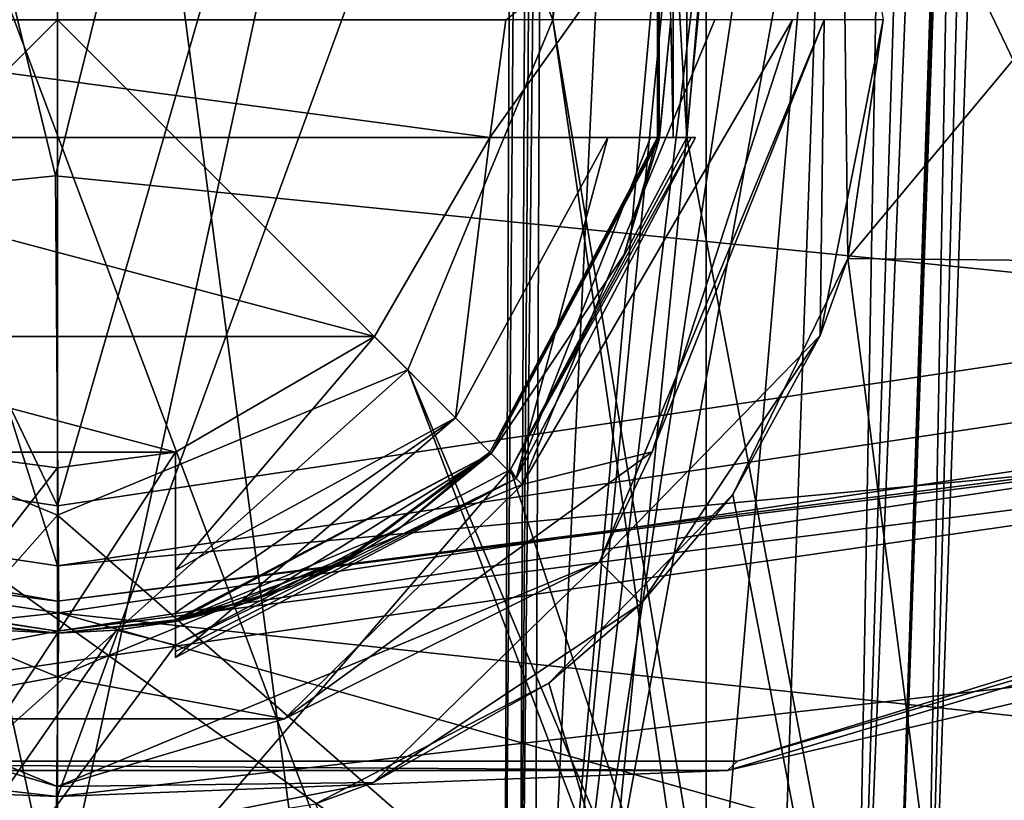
# Model space of a CAD drawing. Header units: millimetres. Extents: x -25 to 25, y -36 to 145.
# Tile 84 of 123: x -0.16 to 4.01, y 96.29 to 99.6. Entities that reach past the tile are written whole.
import ezdxf

# ---------------------------------------------------------------- set-up
doc = ezdxf.new("R2010")
doc.units = ezdxf.units.MM
doc.header["$LTSCALE"] = 65.185185
for name, color, linetype in [('1024', 7, 'CONTINUOUS'), ('1034', 7, 'CONTINUOUS'), ('387', 7, 'CONTINUOUS'), ('388', 7, 'CONTINUOUS'), ('406', 7, 'CONTINUOUS'), ('407', 7, 'CONTINUOUS'), ('408', 7, 'CONTINUOUS'), ('409', 7, 'CONTINUOUS'), ('410', 7, 'CONTINUOUS'), ('411', 7, 'CONTINUOUS'), ('412', 7, 'CONTINUOUS'), ('414', 7, 'CONTINUOUS'), ('415', 7, 'CONTINUOUS'), ('416', 7, 'CONTINUOUS'), ('434', 7, 'CONTINUOUS'), ('469', 7, 'CONTINUOUS'), ('470', 7, 'CONTINUOUS'), ('483', 7, 'CONTINUOUS'), ('497', 7, 'CONTINUOUS'), ('498', 7, 'CONTINUOUS'), ('512', 7, 'CONTINUOUS'), ('513', 7, 'CONTINUOUS'), ('516', 7, 'CONTINUOUS'), ('517', 7, 'CONTINUOUS'), ('521', 7, 'CONTINUOUS'), ('523', 7, 'CONTINUOUS'), ('551', 7, 'CONTINUOUS'), ('555', 7, 'CONTINUOUS'), ('560', 7, 'CONTINUOUS'), ('778', 7, 'CONTINUOUS'), ('779', 7, 'CONTINUOUS'), ('780', 7, 'CONTINUOUS'), ('781', 7, 'CONTINUOUS'), ('782', 7, 'CONTINUOUS'), ('783', 7, 'CONTINUOUS'), ('784', 7, 'CONTINUOUS'), ('953', 7, 'CONTINUOUS'), ('954', 7, 'CONTINUOUS'), ('976', 7, 'CONTINUOUS'), ('986', 7, 'CONTINUOUS'), ('987', 7, 'CONTINUOUS'), ('988', 7, 'CONTINUOUS'), ('990', 7, 'CONTINUOUS'), ('991', 7, 'CONTINUOUS'), ('992', 7, 'CONTINUOUS'), ('993', 7, 'CONTINUOUS'), ('995', 7, 'CONTINUOUS'), ('996', 7, 'CONTINUOUS'), ('997', 7, 'CONTINUOUS'), ('998', 7, 'CONTINUOUS')]:
    doc.layers.add(name, color=color, linetype=linetype)

msp = doc.modelspace()

# ---------------------------------------------------------------- linework, layer by layer
at = {"layer": '1024', "linetype": 'CONTINUOUS'}
for points in [[(1.8385, 97.7615, 20.8645), (2.5515, 99.1, 20.8645), (1.8332, 97.7668, 20.95), (1.8385, 97.7615, 20.8645)], [(2.5515, 99.1, 20.8645), (2.5477, 99.1, 20.9073), (1.8332, 97.7668, 20.95), (2.5515, 99.1, 20.8645)], [(2.5438, 99.1, 20.95), (1.8332, 97.7668, 20.95), (2.5477, 99.1, 20.9073), (2.5438, 99.1, 20.95)], [(0.5, 97.0485, 20.8645), (1.8385, 97.7615, 20.8645), (0.5, 97.0523, 20.9073), (0.5, 97.0485, 20.8645)], [(1.8385, 97.7615, 20.8645), (0.8692, 97.1575, 20.95), (0.5, 97.0562, 20.95), (1.8385, 97.7615, 20.8645)], [(1.8385, 97.7615, 20.8645), (0.5, 97.0562, 20.95), (0.5, 97.0523, 20.9073), (1.8385, 97.7615, 20.8645)], [(1.8385, 97.7615, 20.8645), (1.2195, 97.3122, 20.95), (0.8692, 97.1575, 20.95), (1.8385, 97.7615, 20.8645)], [(1.8385, 97.7615, 20.8645), (1.8332, 97.7668, 20.95), (1.2195, 97.3122, 20.95), (1.8385, 97.7615, 20.8645)]]:
    msp.add_3dface(points, dxfattribs=at)
at = {"layer": '1034', "linetype": 'CONTINUOUS'}
for points in [[(1.833, 99.1, 18.15), (1.6872, 97.9128, 18.15), (1.3435, 98.2565, 18.15), (1.833, 99.1, 18.15)], [(2.3331, 99.1, 18.15), (1.6872, 97.9128, 18.15), (1.833, 99.1, 18.15), (2.3331, 99.1, 18.15)], [(1.6872, 97.9128, 18.15), (0.5, 97.2669, 18.15), (1.3435, 98.2565, 18.15), (1.6872, 97.9128, 18.15)], [(0.5, 97.2669, 18.15), (0.5, 97.767, 18.15), (1.3435, 98.2565, 18.15), (0.5, 97.2669, 18.15)]]:
    msp.add_3dface(points, dxfattribs=at)
at = {"layer": '387', "linetype": 'CONTINUOUS'}
for points in [[(0, 72.0092, 64.212), (-7.0001, 70.4542, 65.2609), (0, 144.7043, 171.9869), (0, 72.0092, 64.212)], [(-7.0001, 70.4542, 65.2609), (-7.0001, 143.1492, 173.0358), (0, 144.7043, 171.9869), (-7.0001, 70.4542, 65.2609)], [(0, 72.0092, 64.212), (0, 144.7043, 171.9869), (7.0001, 143.1492, 173.0358), (0, 72.0092, 64.212)], [(7.0001, 70.4542, 65.2609), (0, 72.0092, 64.212), (7.0001, 143.1492, 173.0358), (7.0001, 70.4542, 65.2609)]]:
    msp.add_3dface(points, dxfattribs=at)
at = {"layer": '388', "linetype": 'CONTINUOUS'}
for points in [[(-7.0001, 50.3512, 78.8205), (0, 48.7961, 79.8694), (-4.5169, 104.8402, 161.6193), (-7.0001, 50.3512, 78.8205)], [(-4.5169, 104.8402, 161.6193), (0, 48.7961, 79.8694), (0, 103.7369, 161.3223), (-4.5169, 104.8402, 161.6193)], [(0, 103.7369, 161.3223), (7.0001, 50.3512, 78.8205), (4.5182, 104.8409, 161.6195), (0, 103.7369, 161.3223)], [(0, 48.7961, 79.8694), (7.0001, 50.3512, 78.8205), (0, 103.7369, 161.3223), (0, 48.7961, 79.8694)]]:
    msp.add_3dface(points, dxfattribs=at)
at = {"layer": '406', "linetype": 'CONTINUOUS'}
for points in [[(2.8824, 96.4568, 167.518), (7.9292, 98.0149, 169.8279), (-2.8824, 96.4568, 167.518), (2.8824, 96.4568, 167.518)], [(-2.8824, 96.4568, 167.518), (7.9292, 98.0149, 169.8279), (0, 97.0073, 168.3342), (-2.8824, 96.4568, 167.518)], [(0, 97.0073, 168.3342), (7.9292, 98.0149, 169.8279), (5.099, 97.7712, 169.4666), (0, 97.0073, 168.3342)], [(-5.099, 97.7712, 169.4666), (-2.8824, 96.4568, 167.518), (0, 97.0073, 168.3342), (-5.099, 97.7712, 169.4666)]]:
    msp.add_3dface(points, dxfattribs=at)
at = {"layer": '407', "linetype": 'CONTINUOUS'}
for points in [[(0, 111.4778, 156.7041), (5.875, 112.3581, 158.0092), (0, 96.3064, 166.9374), (0, 111.4778, 156.7041)], [(0, 96.3064, 166.9374), (5.875, 112.3581, 158.0092), (4.6174, 96.835, 167.721), (0, 96.3064, 166.9374)]]:
    msp.add_3dface(points, dxfattribs=at)
at = {"layer": '408', "linetype": 'CONTINUOUS'}
for points in [[(-5.875, 112.3581, 158.0092), (0, 111.4778, 156.7041), (-4.6174, 96.835, 167.721), (-5.875, 112.3581, 158.0092)], [(0, 111.4778, 156.7041), (0, 96.3064, 166.9374), (-4.6174, 96.835, 167.721), (0, 111.4778, 156.7041)]]:
    msp.add_3dface(points, dxfattribs=at)
at = {"layer": '409', "linetype": 'CONTINUOUS'}
for points in [[(-5, 98.0342, 169.4989), (0, 97.285, 168.3882), (-5, 113.2055, 159.2656), (-5, 98.0342, 169.4989)], [(-5, 113.2055, 159.2656), (0, 97.285, 168.3882), (0, 112.4564, 158.1549), (-5, 113.2055, 159.2656)]]:
    msp.add_3dface(points, dxfattribs=at)
at = {"layer": '410', "linetype": 'CONTINUOUS'}
for points in [[(0, 112.4564, 158.1549), (5, 98.0342, 169.4989), (5, 113.2055, 159.2656), (0, 112.4564, 158.1549)], [(0, 112.4564, 158.1549), (0, 97.285, 168.3882), (5, 98.0342, 169.4989), (0, 112.4564, 158.1549)]]:
    msp.add_3dface(points, dxfattribs=at)
at = {"layer": '411', "linetype": 'CONTINUOUS'}
for points in [[(0, 97.285, 168.3882), (-5, 98.0342, 169.4989), (0, 97.135, 168.4187), (0, 97.285, 168.3882)], [(-5, 98.0342, 169.4989), (-4.3643, 97.692, 169.2445), (0, 97.135, 168.4187), (-5, 98.0342, 169.4989)], [(-5.099, 97.7712, 169.4666), (0, 97.0073, 168.3342), (-4.3643, 97.692, 169.2445), (-5.099, 97.7712, 169.4666)], [(-4.3643, 97.692, 169.2445), (0, 97.0073, 168.3342), (0, 97.135, 168.4187), (-4.3643, 97.692, 169.2445)]]:
    msp.add_3dface(points, dxfattribs=at)
at = {"layer": '412', "linetype": 'CONTINUOUS'}
for points in [[(5, 98.0342, 169.4989), (0, 97.285, 168.3882), (4.3643, 97.692, 169.2445), (5, 98.0342, 169.4989)], [(0, 97.0073, 168.3342), (5.099, 97.7712, 169.4666), (0, 97.135, 168.4187), (0, 97.0073, 168.3342)], [(0, 97.135, 168.4187), (5.099, 97.7712, 169.4666), (4.3643, 97.692, 169.2445), (0, 97.135, 168.4187)], [(0, 97.285, 168.3882), (0, 97.135, 168.4187), (4.3643, 97.692, 169.2445), (0, 97.285, 168.3882)]]:
    msp.add_3dface(points, dxfattribs=at)
at = {"layer": '414', "linetype": 'CONTINUOUS'}
for points in [[(-4.625, 107.1907, 183.4316), (0, 97.5386, 169.1218), (0, 107.8836, 184.459), (-4.625, 107.1907, 183.4316)], [(0, 107.8836, 184.459), (0, 97.5386, 169.1218), (4.625, 98.2316, 170.1492), (0, 107.8836, 184.459)], [(4.625, 107.1907, 183.4316), (0, 107.8836, 184.459), (4.625, 98.2316, 170.1492), (4.625, 107.1907, 183.4316)], [(-4.625, 98.2316, 170.1492), (0, 97.5386, 169.1218), (-4.625, 107.1907, 183.4316), (-4.625, 98.2316, 170.1492)]]:
    msp.add_3dface(points, dxfattribs=at)
at = {"layer": '415', "linetype": 'CONTINUOUS'}
for points in [[(4.625, 98.2316, 170.1492), (0, 97.5386, 169.1218), (4.625, 113.5688, 159.8041), (4.625, 98.2316, 170.1492)], [(0, 97.5386, 169.1218), (0, 112.8758, 158.7767), (4.625, 113.5688, 159.8041), (0, 97.5386, 169.1218)]]:
    msp.add_3dface(points, dxfattribs=at)
at = {"layer": '416', "linetype": 'CONTINUOUS'}
for points in [[(0, 112.8758, 158.7767), (-4.625, 98.2316, 170.1492), (-4.625, 113.5688, 159.8041), (0, 112.8758, 158.7767)], [(0, 97.5386, 169.1218), (-4.625, 98.2316, 170.1492), (0, 112.8758, 158.7767), (0, 97.5386, 169.1218)]]:
    msp.add_3dface(points, dxfattribs=at)
at = {"layer": '434', "linetype": 'CONTINUOUS'}
for points in [[(7.9292, 98.0149, 169.8279), (2.8824, 96.4568, 167.518), (7.8499, 97.9147, 169.5747), (7.9292, 98.0149, 169.8279)], [(7.8499, 97.9147, 169.5747), (2.8824, 96.4568, 167.518), (2.8401, 96.4177, 167.3553), (7.8499, 97.9147, 169.5747)], [(4.6174, 96.835, 167.721), (7.8499, 97.9147, 169.5747), (2.8401, 96.4177, 167.3553), (4.6174, 96.835, 167.721)], [(-4.6174, 96.835, 167.721), (0, 96.3064, 166.9374), (-2.8401, 96.4177, 167.3553), (-4.6174, 96.835, 167.721)], [(0, 96.3064, 166.9374), (4.6174, 96.835, 167.721), (2.8401, 96.4177, 167.3553), (0, 96.3064, 166.9374)], [(2.8824, 96.4568, 167.518), (-2.8824, 96.4568, 167.518), (2.8401, 96.4177, 167.3553), (2.8824, 96.4568, 167.518)], [(2.8401, 96.4177, 167.3553), (-2.8824, 96.4568, 167.518), (-2.8401, 96.4177, 167.3553), (2.8401, 96.4177, 167.3553)], [(0, 96.3064, 166.9374), (2.8401, 96.4177, 167.3553), (-2.8401, 96.4177, 167.3553), (0, 96.3064, 166.9374)]]:
    msp.add_3dface(points, dxfattribs=at)
at = {"layer": '469', "linetype": 'CONTINUOUS'}
for points in [[(-8.0543, 95.0315, -19.9368), (-4.6257, 117.0435, -20.2469), (0, 95.7503, -21.4783), (-8.0543, 95.0315, -19.9368)], [(-4.6257, 117.0435, -20.2469), (4.6133, 117.0439, -20.2497), (0, 95.7503, -21.4783), (-4.6257, 117.0435, -20.2469)], [(0, 95.7503, -21.4783), (4.6133, 117.0439, -20.2497), (8.0543, 95.0315, -19.9368), (0, 95.7503, -21.4783)]]:
    msp.add_3dface(points, dxfattribs=at)
at = {"layer": '470', "linetype": 'CONTINUOUS'}
for points in [[(2.8629, 97.5866, 21.5548), (4.7793, 87.6, 21.2184), (3.3504, 98.5875, 21.4814), (2.8629, 97.5866, 21.5548)], [(3.3504, 98.5875, 21.4814), (4.7793, 87.6, 21.2184), (6.0941, 98.5588, 20.8482), (3.3504, 98.5875, 21.4814)], [(-4.7809, 87.6, 21.2184), (4.7793, 87.6, 21.2184), (-2.8629, 97.5866, 21.5549), (-4.7809, 87.6, 21.2184)], [(-2.8629, 97.5866, 21.5549), (4.7793, 87.6, 21.2184), (-2.0825, 96.7869, 21.6473), (-2.8629, 97.5866, 21.5549)], [(2.0825, 96.7869, 21.6472), (4.7793, 87.6, 21.2184), (2.8629, 97.5866, 21.5548), (2.0825, 96.7869, 21.6472)], [(-2.0825, 96.7869, 21.6473), (4.7793, 87.6, 21.2184), (-1.0934, 96.2752, 21.7218), (-2.0825, 96.7869, 21.6473)], [(1.0934, 96.2752, 21.7217), (4.7793, 87.6, 21.2184), (2.0825, 96.7869, 21.6472), (1.0934, 96.2752, 21.7217)]]:
    msp.add_3dface(points, dxfattribs=at)
at = {"layer": '483', "linetype": 'CONTINUOUS'}
for points in [[(3.3504, 98.5875, 21.4814), (9.5566, 106.0443, 21.6516), (3.3248, 100.6934, 21.6341), (3.3504, 98.5875, 21.4814)], [(3.3504, 98.5875, 21.4814), (6.0941, 98.5588, 20.8482), (9.5566, 106.0443, 21.6516), (3.3504, 98.5875, 21.4814)]]:
    msp.add_3dface(points, dxfattribs=at)
at = {"layer": '497', "linetype": 'CONTINUOUS'}
for points in [[(-0.0081, 98.9377, -19.371), (-3.8083, 114.585, -18.4607), (-7.4417, 98.1857, -17.9117), (-0.0081, 98.9377, -19.371)], [(3.8738, 114.5833, -18.4471), (-3.8083, 114.585, -18.4607), (-0.0081, 98.9377, -19.371), (3.8738, 114.5833, -18.4471)], [(7.4323, 98.1877, -17.9155), (3.8738, 114.5833, -18.4471), (-0.0081, 98.9377, -19.371), (7.4323, 98.1877, -17.9155)], [(7.5582, 114.4417, -17.2729), (3.8738, 114.5833, -18.4471), (7.4323, 98.1877, -17.9155), (7.5582, 114.4417, -17.2729)]]:
    msp.add_3dface(points, dxfattribs=at)
at = {"layer": '498', "linetype": 'CONTINUOUS'}
for points in [[(4.0068, 114.5333, 19.2975), (4.3045, 90.458, 19.2692), (2.6676, 99.1, 19.5606), (4.0068, 114.5333, 19.2975)], [(2.6677, 100.1, 19.56), (4.0068, 114.5333, 19.2975), (2.6676, 99.1, 19.5606), (2.6677, 100.1, 19.56)], [(7.8402, 114.3468, 17.9618), (4.3045, 90.458, 19.2692), (4.0068, 114.5333, 19.2975), (7.8402, 114.3468, 17.9618)], [(2.6, 99.6004, 19.5698), (2.6096, 100.1, 19.5682), (2.6096, 99.1, 19.5688), (2.6, 99.6004, 19.5698)], [(2.6096, 100.1, 19.5682), (2.6677, 100.1, 19.56), (2.6676, 99.1, 19.5606), (2.6096, 100.1, 19.5682)], [(2.6096, 99.1, 19.5688), (2.6096, 100.1, 19.5682), (2.6676, 99.1, 19.5606), (2.6096, 99.1, 19.5688)], [(2.5515, 99.1, 19.5768), (2.6, 99.6004, 19.5698), (2.6096, 99.1, 19.5688), (2.5515, 99.1, 19.5768)], [(2.6676, 99.1, 19.5606), (4.3045, 90.458, 19.2692), (1.9206, 97.6937, 19.6523), (2.6676, 99.1, 19.5606)], [(4.3045, 90.458, 19.2692), (-4.3088, 90.458, 19.2688), (1.9206, 97.6937, 19.6523), (4.3045, 90.458, 19.2692)], [(1.9206, 97.6937, 19.6523), (-4.3088, 90.458, 19.2688), (0.5, 96.9486, 19.7434), (1.9206, 97.6937, 19.6523)], [(0.5, 97.0485, 19.7434), (0.5, 96.9486, 19.7434), (0.2508, 97.0121, 19.7483), (0.5, 97.0485, 19.7434)], [(0.5, 96.9486, 19.7434), (-4.3088, 90.458, 19.2688), (0.2508, 97.0121, 19.7483), (0.5, 96.9486, 19.7434)], [(0.2508, 97.0121, 19.7483), (-4.3088, 90.458, 19.2688), (0, 97, 19.75), (0.2508, 97.0121, 19.7483)], [(0, 97, 19.75), (-4.3088, 90.458, 19.2688), (-0.2508, 97.0121, 19.7484), (0, 97, 19.75)]]:
    msp.add_3dface(points, dxfattribs=at)
at = {"layer": '512', "linetype": 'CONTINUOUS'}
for points in [[(-1.8897, 94.0826, -7.5169), (-1.9362, 104.2592, -7.8722), (1.8897, 94.0826, -7.5169), (-1.8897, 94.0826, -7.5169)], [(1.8897, 94.0826, -7.5169), (-1.9362, 104.2592, -7.8722), (1.9362, 104.2592, -7.8722), (1.8897, 94.0826, -7.5169)]]:
    msp.add_3dface(points, dxfattribs=at)
at = {"layer": '513', "linetype": 'CONTINUOUS'}
for points in [[(2.0197, 94.0826, -7.4997), (2.0628, 104.1846, -7.8532), (2.9864, 114.5911, -7.94), (2.0197, 94.0826, -7.4997)], [(3.766, 113.6127, -7.5631), (2.0197, 94.0826, -7.4997), (2.9864, 114.5911, -7.94), (3.766, 113.6127, -7.5631)], [(3.8492, 112.8094, -7.4896), (2.0197, 94.0826, -7.4997), (3.766, 113.6127, -7.5631), (3.8492, 112.8094, -7.4896)], [(4.1873, 112.1157, -7.278), (2.0197, 94.0826, -7.4997), (3.8492, 112.8094, -7.4896), (4.1873, 112.1157, -7.278)], [(4.6802, 111.6628, -6.9522), (2.0197, 94.0826, -7.4997), (4.1873, 112.1157, -7.278), (4.6802, 111.6628, -6.9522)], [(5.2043, 111.4968, -6.5617), (2.0197, 94.0826, -7.4997), (4.6802, 111.6628, -6.9522), (5.2043, 111.4968, -6.5617)], [(4.9305, 94.0826, -6.0012), (2.0197, 94.0826, -7.4997), (5.2043, 111.4968, -6.5617), (4.9305, 94.0826, -6.0012)]]:
    msp.add_3dface(points, dxfattribs=at)
at = {"layer": '516', "linetype": 'CONTINUOUS'}
for points in [[(3.8315, 103.0939, 8.3318), (3.5169, 94.0826, 8.0172), (3.8265, 102.9499, 7.8262), (3.8315, 103.0939, 8.3318)], [(3.5169, 94.0826, 8.0172), (3.5169, 94.0826, 7.5165), (3.8265, 102.9499, 7.8262), (3.5169, 94.0826, 8.0172)]]:
    msp.add_3dface(points, dxfattribs=at)
at = {"layer": '517', "linetype": 'CONTINUOUS'}
for points in [[(2.1, 99.6, 8.7095), (3.7327, 114.5723, 9.2324), (1.4848, 101.085, 8.7614), (2.1, 99.6, 8.7095)], [(3.0172, 94.0826, 8.5169), (3.7327, 114.5723, 9.2324), (2.1, 99.6, 8.7095), (3.0172, 94.0826, 8.5169)], [(1.4848, 98.115, 8.6577), (3.0172, 94.0826, 8.5169), (2.1, 99.6, 8.7095), (1.4848, 98.115, 8.6577)], [(-3.0172, 94.0826, 8.5169), (3.0172, 94.0826, 8.5169), (1.4848, 98.115, 8.6577), (-3.0172, 94.0826, 8.5169)], [(-1.4848, 98.115, 8.6577), (-3.0172, 94.0826, 8.5169), (0, 97.5, 8.6362), (-1.4848, 98.115, 8.6577)], [(0, 97.5, 8.6362), (-3.0172, 94.0826, 8.5169), (1.4848, 98.115, 8.6577), (0, 97.5, 8.6362)]]:
    msp.add_3dface(points, dxfattribs=at)
at = {"layer": '521', "linetype": 'CONTINUOUS'}
for points in [[(-4.5, 115.5186, -4.5), (-4.5, 94.1, -4.5), (4.5, 115.5186, -4.5), (-4.5, 115.5186, -4.5)], [(-4.5, 94.1, -4.5), (4.5, 94.1, -4.5), (4.5, 115.5186, -4.5), (-4.5, 94.1, -4.5)]]:
    msp.add_3dface(points, dxfattribs=at)
at = {"layer": '523', "linetype": 'CONTINUOUS'}
for points in [[(2.75, 115.5677, 4.5), (4.5, 115.5134, 4.5), (2.75, 95.1, 4.5), (2.75, 115.5677, 4.5)], [(4.5, 115.5134, 4.5), (4.5, 94.1, 4.5), (2.75, 95.1, 4.5), (4.5, 115.5134, 4.5)]]:
    msp.add_3dface(points, dxfattribs=at)
at = {"layer": '551', "linetype": 'CONTINUOUS'}
for points in [[(1.8897, 94.0826, -7.5169), (1.9362, 104.2592, -7.8722), (2.0448, 114.6167, -8.23), (1.8897, 94.0826, -7.5169)], [(1.9553, 94.0824, -7.5125), (1.8897, 94.0826, -7.5169), (2.0448, 114.6167, -8.23), (1.9553, 94.0824, -7.5125)], [(2.1064, 114.6131, -8.2181), (1.9553, 94.0824, -7.5125), (2.0448, 114.6167, -8.23), (2.1064, 114.6131, -8.2181)], [(2.1064, 114.6131, -8.2181), (2.0628, 104.1846, -7.8532), (1.9553, 94.0824, -7.5125), (2.1064, 114.6131, -8.2181)], [(2.0628, 104.1846, -7.8532), (2.0197, 94.0826, -7.4997), (1.9553, 94.0824, -7.5125), (2.0628, 104.1846, -7.8532)]]:
    msp.add_3dface(points, dxfattribs=at)
at = {"layer": '555', "linetype": 'CONTINUOUS'}
for points in [[(3.6628, 94.0753, 7.163), (4.0165, 94.0826, 7.0169), (4.2827, 111.8245, 7.7827), (3.6628, 94.0753, 7.163)], [(4.1362, 111.8173, 8.1359), (3.6628, 94.0753, 7.163), (4.2827, 111.8245, 7.7827), (4.1362, 111.8173, 8.1359)], [(4.1362, 111.8173, 8.1359), (3.8265, 102.9499, 7.8262), (3.6628, 94.0753, 7.163), (4.1362, 111.8173, 8.1359)], [(3.8265, 102.9499, 7.8262), (3.5169, 94.0826, 7.5165), (3.6628, 94.0753, 7.163), (3.8265, 102.9499, 7.8262)]]:
    msp.add_3dface(points, dxfattribs=at)
at = {"layer": '560', "linetype": 'CONTINUOUS'}
for points in [[(3.7327, 114.5723, 9.2324), (3.0172, 94.0826, 8.5169), (3.3703, 94.0753, 8.3703), (3.7327, 114.5723, 9.2324)], [(3.7327, 114.5723, 9.2324), (3.3703, 94.0753, 8.3703), (4.0106, 114.5549, 9.147), (3.7327, 114.5723, 9.2324)], [(3.3703, 94.0753, 8.3703), (4.1529, 113.5639, 8.9031), (4.0106, 114.5549, 9.147), (3.3703, 94.0753, 8.3703)], [(3.5169, 94.0826, 8.0172), (4.1529, 113.5639, 8.9031), (3.3703, 94.0753, 8.3703), (3.5169, 94.0826, 8.0172)], [(4.1529, 113.5639, 8.9031), (3.5169, 94.0826, 8.0172), (4.1414, 112.7662, 8.8342), (4.1529, 113.5639, 8.9031)], [(4.1414, 112.7662, 8.8342), (3.5169, 94.0826, 8.0172), (4.1424, 112.6892, 8.8208), (4.1414, 112.7662, 8.8342)], [(3.5169, 94.0826, 8.0172), (3.8315, 103.0939, 8.3318), (4.1424, 112.6892, 8.8208), (3.5169, 94.0826, 8.0172)]]:
    msp.add_3dface(points, dxfattribs=at)
at = {"layer": '778', "linetype": 'CONTINUOUS'}
for points in [[(-1.0934, 96.2752, 21.7218), (0, 96.1, 21.75), (-1.3394, 96.3664, 20.95), (-1.0934, 96.2752, 21.7218)], [(-1.3394, 96.3664, 20.95), (0, 96.1, 21.75), (0, 96.1, 20.95), (-1.3394, 96.3664, 20.95)]]:
    msp.add_3dface(points, dxfattribs=at)
at = {"layer": '779', "linetype": 'CONTINUOUS'}
for points in [[(3.2336, 98.2606, 20.95), (3.25, 99.6, 20.95), (2.2981, 97.3019, 20.95), (3.2336, 98.2606, 20.95)], [(3.2336, 98.2606, 20.95), (3.5, 99.6, 20.95), (3.25, 99.6, 20.95), (3.2336, 98.2606, 20.95)], [(2.4749, 97.1251, 20.95), (3.2336, 98.2606, 20.95), (2.2981, 97.3019, 20.95), (2.4749, 97.1251, 20.95)], [(-1.3394, 96.3664, 20.95), (0, 96.1, 20.95), (-2.2981, 97.3019, 20.95), (-1.3394, 96.3664, 20.95)], [(-2.2981, 97.3019, 20.95), (0, 96.1, 20.95), (0, 96.35, 20.95), (-2.2981, 97.3019, 20.95)], [(0, 96.35, 20.95), (1.3394, 96.3664, 20.95), (2.2981, 97.3019, 20.95), (0, 96.35, 20.95)], [(1.3394, 96.3664, 20.95), (2.4749, 97.1251, 20.95), (2.2981, 97.3019, 20.95), (1.3394, 96.3664, 20.95)], [(0, 96.1, 20.95), (1.3394, 96.3664, 20.95), (0, 96.35, 20.95), (0, 96.1, 20.95)]]:
    msp.add_3dface(points, dxfattribs=at)
at = {"layer": '780', "linetype": 'CONTINUOUS'}
for points in [[(0, 97, 20.95), (-0.5, 97.0485, 20.8645), (-0.5072, 97.05, 20.95), (0, 97, 20.95)], [(-0.2508, 97.0121, 19.7484), (-0.5, 97.0485, 19.7434), (0, 97, 20.95), (-0.2508, 97.0121, 19.7484)], [(-0.5, 97.0485, 19.7434), (-0.5, 97.0485, 20.8645), (0, 97, 20.95), (-0.5, 97.0485, 19.7434)], [(0, 97, 19.75), (-0.2508, 97.0121, 19.7484), (0, 97, 20.95), (0, 97, 19.75)]]:
    msp.add_3dface(points, dxfattribs=at)
at = {"layer": '781', "linetype": 'CONTINUOUS'}
for points in [[(-1.4848, 98.115, 8.6577), (0, 97.5, 8.6362), (-1.4851, 98.1152, 5), (-1.4848, 98.115, 8.6577)], [(-1.4851, 98.1152, 5), (0, 97.5, 8.6362), (0, 97.5, 5), (-1.4851, 98.1152, 5)]]:
    msp.add_3dface(points, dxfattribs=at)
at = {"layer": '782', "linetype": 'CONTINUOUS'}
for points in [[(3.3504, 98.5875, 21.4814), (3.3248, 100.6934, 21.6341), (3.5, 99.6, 20.95), (3.3504, 98.5875, 21.4814)], [(3.3504, 98.5875, 21.4814), (3.5, 99.6, 20.95), (3.2336, 98.2606, 20.95), (3.3504, 98.5875, 21.4814)], [(2.8629, 97.5866, 21.5548), (3.3504, 98.5875, 21.4814), (3.2336, 98.2606, 20.95), (2.8629, 97.5866, 21.5548)], [(2.8629, 97.5866, 21.5548), (3.2336, 98.2606, 20.95), (2.4749, 97.1251, 20.95), (2.8629, 97.5866, 21.5548)], [(2.0825, 96.7869, 21.6472), (2.8629, 97.5866, 21.5548), (2.4749, 97.1251, 20.95), (2.0825, 96.7869, 21.6472)], [(2.0825, 96.7869, 21.6472), (2.4749, 97.1251, 20.95), (1.3394, 96.3664, 20.95), (2.0825, 96.7869, 21.6472)], [(1.0934, 96.2752, 21.7217), (2.0825, 96.7869, 21.6472), (1.3394, 96.3664, 20.95), (1.0934, 96.2752, 21.7217)], [(0, 96.1, 20.95), (1.0934, 96.2752, 21.7217), (1.3394, 96.3664, 20.95), (0, 96.1, 20.95)]]:
    msp.add_3dface(points, dxfattribs=at)
at = {"layer": '783', "linetype": 'CONTINUOUS'}
for points in [[(2.6, 99.6, 20.95), (2.5515, 99.1, 20.8645), (2.55, 99.0928, 20.95), (2.6, 99.6, 20.95)], [(2.6, 99.6004, 19.5698), (2.5515, 99.1, 19.5768), (2.6, 99.6, 20.95), (2.6, 99.6004, 19.5698)], [(2.5515, 99.1, 19.5768), (2.5515, 99.1, 20.8645), (2.6, 99.6, 20.95), (2.5515, 99.1, 19.5768)], [(2.5515, 99.1, 20.8645), (1.8385, 97.7615, 20.8645), (2.55, 99.0928, 20.95), (2.5515, 99.1, 20.8645)], [(2.55, 99.0928, 20.95), (1.8385, 97.7615, 20.8645), (2.4021, 98.605, 20.95), (2.55, 99.0928, 20.95)], [(2.4021, 98.605, 20.95), (1.8385, 97.7615, 20.8645), (1.8385, 97.7615, 20.95), (2.4021, 98.605, 20.95)], [(1.8385, 97.7615, 20.8645), (0.5, 97.0485, 20.8645), (1.8385, 97.7615, 20.95), (1.8385, 97.7615, 20.8645)], [(1.8385, 97.7615, 20.95), (0.5, 97.0485, 20.8645), (1.4445, 97.4382, 20.95), (1.8385, 97.7615, 20.95)], [(1.4445, 97.4382, 20.95), (0.5, 97.0485, 20.8645), (1.2256, 97.307, 20.95), (1.4445, 97.4382, 20.95)], [(1.2256, 97.307, 20.95), (0.5, 97.0485, 20.8645), (0.995, 97.1979, 20.95), (1.2256, 97.307, 20.95)], [(0.995, 97.1979, 20.95), (0.5, 97.0485, 20.8645), (0.7547, 97.112, 20.95), (0.995, 97.1979, 20.95)], [(0.7547, 97.112, 20.95), (0.5, 97.0485, 20.8645), (0.5072, 97.05, 20.95), (0.7547, 97.112, 20.95)], [(0.2508, 97.0121, 19.7483), (0, 97, 19.75), (0.5072, 97.05, 20.95), (0.2508, 97.0121, 19.7483)], [(0, 97, 19.75), (0, 97, 20.95), (0.5072, 97.05, 20.95), (0, 97, 19.75)], [(0.5, 97.0485, 20.8645), (0.2508, 97.0121, 19.7483), (0.5072, 97.05, 20.95), (0.5, 97.0485, 20.8645)], [(0.5, 97.0485, 19.7434), (0.2508, 97.0121, 19.7483), (0.5, 97.0485, 20.8645), (0.5, 97.0485, 19.7434)]]:
    msp.add_3dface(points, dxfattribs=at)
at = {"layer": '784', "linetype": 'CONTINUOUS'}
for points in [[(2.1, 99.6, 8.7095), (1.4848, 101.085, 8.7614), (2.1, 99.6, 5), (2.1, 99.6, 8.7095)], [(1.4848, 98.115, 8.6577), (2.1, 99.6, 8.7095), (1.4851, 98.1152, 5), (1.4848, 98.115, 8.6577)], [(1.4851, 98.1152, 5), (2.1, 99.6, 8.7095), (2.1, 99.6, 5), (1.4851, 98.1152, 5)], [(0, 97.5, 5), (1.4848, 98.115, 8.6577), (1.4851, 98.1152, 5), (0, 97.5, 5)], [(0, 97.5, 8.6362), (1.4848, 98.115, 8.6577), (0, 97.5, 5), (0, 97.5, 8.6362)]]:
    msp.add_3dface(points, dxfattribs=at)
at = {"layer": '953', "linetype": 'CONTINUOUS'}
for points in [[(2.75, 115.5677, 4.5), (2.75, 95.1, 4.5), (2.75, 115.5676, 4.7501), (2.75, 115.5677, 4.5)], [(2.75, 95.1, 4.5), (2.75, 115.5676, 5), (2.75, 115.5676, 4.7501), (2.75, 95.1, 4.5)], [(2.75, 115.5676, 5), (2.75, 95.1, 4.5), (2.75, 95.1, 5), (2.75, 115.5676, 5)]]:
    msp.add_3dface(points, dxfattribs=at)
at = {"layer": '954', "linetype": 'CONTINUOUS'}
for points in [[(2.1, 99.6, 5), (2.75, 115.5676, 5), (2.75, 95.1, 5), (2.1, 99.6, 5)], [(1.4851, 98.1152, 5), (2.1, 99.6, 5), (2.75, 95.1, 5), (1.4851, 98.1152, 5)], [(-1.4851, 98.1152, 5), (2.75, 95.1, 5), (-2.75, 95.1, 5), (-1.4851, 98.1152, 5)], [(-1.4851, 98.1152, 5), (0, 97.5, 5), (2.75, 95.1, 5), (-1.4851, 98.1152, 5)], [(0, 97.5, 5), (1.4851, 98.1152, 5), (2.75, 95.1, 5), (0, 97.5, 5)]]:
    msp.add_3dface(points, dxfattribs=at)
at = {"layer": '976', "linetype": 'CONTINUOUS'}
for points in [[(-0.0081, 98.9377, -19.371), (-7.4417, 98.1857, -17.9117), (0.0063, 97.0855, -19.8384), (-0.0081, 98.9377, -19.371)], [(7.4323, 98.1877, -17.9155), (-0.0081, 98.9377, -19.371), (0.0063, 97.0855, -19.8384), (7.4323, 98.1877, -17.9155)], [(0.0063, 97.0855, -19.8384), (-7.4417, 98.1857, -17.9117), (-7.9338, 96.2312, -18.2166), (0.0063, 97.0855, -19.8384)], [(7.9418, 96.2293, -18.2132), (7.4323, 98.1877, -17.9155), (0.0063, 97.0855, -19.8384), (7.9418, 96.2293, -18.2132)], [(-0.0127, 95.5941, -21.032), (0.0063, 97.0855, -19.8384), (-7.9338, 96.2312, -18.2166), (-0.0127, 95.5941, -21.032)], [(-0.0127, 95.5941, -21.032), (7.6941, 94.927, -19.5186), (0.0063, 97.0855, -19.8384), (-0.0127, 95.5941, -21.032)], [(7.6941, 94.927, -19.5186), (7.9418, 96.2293, -18.2132), (0.0063, 97.0855, -19.8384), (7.6941, 94.927, -19.5186)]]:
    msp.add_3dface(points, dxfattribs=at)
at = {"layer": '986', "linetype": 'CONTINUOUS'}
for points in [[(1.9, 99.6, 20.95), (2.5438, 100.1, 20.95), (1.833, 99.1, 20.95), (1.9, 99.6, 20.95)], [(1.833, 99.1, 20.95), (2.5438, 100.1, 20.95), (2.5438, 99.1, 20.95), (1.833, 99.1, 20.95)], [(2.55, 100.1072, 20.95), (2.55, 99.0928, 20.95), (2.5438, 99.1, 20.95), (2.55, 100.1072, 20.95)], [(2.5438, 100.1, 20.95), (2.55, 100.1072, 20.95), (2.5438, 99.1, 20.95), (2.5438, 100.1, 20.95)], [(2.55, 100.1072, 20.95), (2.6, 99.6, 20.95), (2.55, 99.0928, 20.95), (2.55, 100.1072, 20.95)], [(2.5438, 99.1, 20.95), (1.8385, 97.7615, 20.95), (1.8332, 97.7668, 20.95), (2.5438, 99.1, 20.95)], [(2.4021, 98.605, 20.95), (1.8385, 97.7615, 20.95), (2.5438, 99.1, 20.95), (2.4021, 98.605, 20.95)], [(2.55, 99.0928, 20.95), (2.4021, 98.605, 20.95), (2.5438, 99.1, 20.95), (2.55, 99.0928, 20.95)], [(-0.5, 97.767, 20.95), (0, 97.7, 20.95), (-0.5, 97.0562, 20.95), (-0.5, 97.767, 20.95)], [(0.5, 97.0562, 20.95), (0, 97, 20.95), (0.5, 97.767, 20.95), (0.5, 97.0562, 20.95)], [(0.5, 97.767, 20.95), (0, 97, 20.95), (0, 97.7, 20.95), (0.5, 97.767, 20.95)], [(1.8332, 97.7668, 20.95), (1.2256, 97.307, 20.95), (1.2195, 97.3122, 20.95), (1.8332, 97.7668, 20.95)], [(1.4445, 97.4382, 20.95), (1.2256, 97.307, 20.95), (1.8332, 97.7668, 20.95), (1.4445, 97.4382, 20.95)], [(1.8385, 97.7615, 20.95), (1.4445, 97.4382, 20.95), (1.8332, 97.7668, 20.95), (1.8385, 97.7615, 20.95)], [(0, 97.7, 20.95), (0, 97, 20.95), (-0.5, 97.0562, 20.95), (0, 97.7, 20.95)], [(1.2195, 97.3122, 20.95), (0.995, 97.1979, 20.95), (0.8692, 97.1575, 20.95), (1.2195, 97.3122, 20.95)], [(1.2256, 97.307, 20.95), (0.995, 97.1979, 20.95), (1.2195, 97.3122, 20.95), (1.2256, 97.307, 20.95)], [(0.995, 97.1979, 20.95), (0.7547, 97.112, 20.95), (0.8692, 97.1575, 20.95), (0.995, 97.1979, 20.95)], [(0.8692, 97.1575, 20.95), (0.5072, 97.05, 20.95), (0.5, 97.0562, 20.95), (0.8692, 97.1575, 20.95)], [(0.7547, 97.112, 20.95), (0.5072, 97.05, 20.95), (0.8692, 97.1575, 20.95), (0.7547, 97.112, 20.95)], [(0, 97, 20.95), (-0.5072, 97.05, 20.95), (-0.5, 97.0562, 20.95), (0, 97, 20.95)], [(0.5072, 97.05, 20.95), (0, 97, 20.95), (0.5, 97.0562, 20.95), (0.5072, 97.05, 20.95)]]:
    msp.add_3dface(points, dxfattribs=at)
at = {"layer": '987', "linetype": 'CONTINUOUS'}
for points in [[(2.7042, 99.1, 19.15), (2.6859, 99.1, 19.3557), (1.9206, 97.6937, 19.6523), (2.7042, 99.1, 19.15)], [(2.6676, 99.1, 19.5606), (1.9206, 97.6937, 19.6523), (2.6859, 99.1, 19.3557), (2.6676, 99.1, 19.5606)], [(2.7042, 99.1, 19.15), (1.9206, 97.6937, 19.6523), (1.9445, 97.6555, 19.15), (2.7042, 99.1, 19.15)], [(1.9206, 97.6937, 19.6523), (0.5, 96.9486, 19.7434), (1.9445, 97.6555, 19.15), (1.9206, 97.6937, 19.6523)], [(1.9445, 97.6555, 19.15), (0.5, 96.9486, 19.7434), (0.5, 96.9223, 19.4475), (1.9445, 97.6555, 19.15)], [(0.5, 96.8958, 19.15), (1.9445, 97.6555, 19.15), (0.5, 96.9223, 19.4475), (0.5, 96.8958, 19.15)]]:
    msp.add_3dface(points, dxfattribs=at)
at = {"layer": '988', "linetype": 'CONTINUOUS'}
for points in [[(2.3331, 99.1, 18.15), (1.9445, 97.6555, 19.15), (1.6872, 97.9128, 18.15), (2.3331, 99.1, 18.15)], [(2.7042, 99.1, 19.15), (1.9445, 97.6555, 19.15), (2.5145, 99.1, 18.6381), (2.7042, 99.1, 19.15)], [(1.9445, 97.6555, 19.15), (2.3331, 99.1, 18.15), (2.5145, 99.1, 18.6381), (1.9445, 97.6555, 19.15)], [(1.9445, 97.6555, 19.15), (0.5, 96.8958, 19.15), (1.6872, 97.9128, 18.15), (1.9445, 97.6555, 19.15)], [(0.5, 96.8958, 19.15), (0.5, 97.0855, 18.6381), (1.6872, 97.9128, 18.15), (0.5, 96.8958, 19.15)], [(0.5, 97.2669, 18.15), (1.6872, 97.9128, 18.15), (0.5, 97.0855, 18.6381), (0.5, 97.2669, 18.15)]]:
    msp.add_3dface(points, dxfattribs=at)
at = {"layer": '990', "linetype": 'CONTINUOUS'}
for points in [[(1.833, 99.1, 20.15), (1.833, 99.1, 18.15), (1.3435, 98.2565, 18.15), (1.833, 99.1, 20.15)], [(1.3435, 98.2565, 20.15), (1.833, 99.1, 20.15), (1.3435, 98.2565, 18.15), (1.3435, 98.2565, 20.15)], [(0.5, 97.767, 20.15), (1.3435, 98.2565, 20.15), (0.5, 97.767, 18.15), (0.5, 97.767, 20.15)], [(0.5, 97.767, 18.15), (1.3435, 98.2565, 20.15), (1.3435, 98.2565, 18.15), (0.5, 97.767, 18.15)]]:
    msp.add_3dface(points, dxfattribs=at)
at = {"layer": '991', "linetype": 'CONTINUOUS'}
for points in [[(1.833, 99.1, 20.15), (-1.833, 99.1, 20.15), (-1.9, 99.6, 20.15), (1.833, 99.1, 20.15)], [(1.9, 99.6, 20.15), (1.833, 99.1, 20.15), (-1.9, 99.6, 20.15), (1.9, 99.6, 20.15)], [(1.833, 99.1, 20.15), (1.3435, 98.2565, 20.15), (-1.833, 99.1, 20.15), (1.833, 99.1, 20.15)], [(-1.833, 99.1, 20.15), (1.3435, 98.2565, 20.15), (-1.3435, 98.2565, 20.15), (-1.833, 99.1, 20.15)], [(1.3435, 98.2565, 20.15), (0.5, 97.767, 20.15), (-1.3435, 98.2565, 20.15), (1.3435, 98.2565, 20.15)], [(-1.3435, 98.2565, 20.15), (0.5, 97.767, 20.15), (-0.5, 97.767, 20.15), (-1.3435, 98.2565, 20.15)], [(-0.5, 97.767, 20.15), (0.5, 97.767, 20.15), (0, 97.7, 20.15), (-0.5, 97.767, 20.15)]]:
    msp.add_3dface(points, dxfattribs=at)
at = {"layer": '992', "linetype": 'CONTINUOUS'}
for points in [[(0, 99.6, 21.55), (-1.3941, 99.6, 21.5247), (-1.9702, 97.6298, 21.4487), (0, 99.6, 21.55)], [(0, 96.8137, 21.4487), (0, 99.6, 21.55), (-1.9702, 97.6298, 21.4487), (0, 96.8137, 21.4487)], [(2.7863, 99.6, 21.4487), (0, 99.6, 21.55), (1.9702, 97.6298, 21.4487), (2.7863, 99.6, 21.4487)], [(1.9702, 97.6298, 21.4487), (0, 99.6, 21.55), (0, 96.8137, 21.4487), (1.9702, 97.6298, 21.4487)]]:
    msp.add_3dface(points, dxfattribs=at)
at = {"layer": '993', "linetype": 'CONTINUOUS'}
for points in [[(3.1162, 99.6, 21.2905), (2.7863, 99.6, 21.4487), (1.9702, 97.6298, 21.4487), (3.1162, 99.6, 21.2905)], [(3.1162, 99.6, 21.2905), (1.9702, 97.6298, 21.4487), (2.521, 97.7684, 21.2905), (3.1162, 99.6, 21.2905)], [(2.2981, 97.3019, 20.95), (3.25, 99.6, 20.95), (2.521, 97.7684, 21.2905), (2.2981, 97.3019, 20.95)], [(3.25, 99.6, 20.95), (3.1162, 99.6, 21.2905), (2.521, 97.7684, 21.2905), (3.25, 99.6, 20.95)], [(0.9629, 96.6363, 21.2905), (2.2981, 97.3019, 20.95), (2.521, 97.7684, 21.2905), (0.9629, 96.6363, 21.2905)], [(1.9702, 97.6298, 21.4487), (0.9629, 96.6363, 21.2905), (2.521, 97.7684, 21.2905), (1.9702, 97.6298, 21.4487)], [(0, 96.8137, 21.4487), (-1.9702, 97.6298, 21.4487), (-0.9629, 96.6363, 21.2905), (0, 96.8137, 21.4487)], [(1.9702, 97.6298, 21.4487), (0, 96.8137, 21.4487), (0.9629, 96.6363, 21.2905), (1.9702, 97.6298, 21.4487)], [(-2.2981, 97.3019, 20.95), (0, 96.35, 20.95), (-0.9629, 96.6363, 21.2905), (-2.2981, 97.3019, 20.95)], [(0, 96.35, 20.95), (2.2981, 97.3019, 20.95), (0.9629, 96.6363, 21.2905), (0, 96.35, 20.95)], [(0, 96.8137, 21.4487), (-0.9629, 96.6363, 21.2905), (0.9629, 96.6363, 21.2905), (0, 96.8137, 21.4487)], [(-0.9629, 96.6363, 21.2905), (0, 96.35, 20.95), (0.9629, 96.6363, 21.2905), (-0.9629, 96.6363, 21.2905)]]:
    msp.add_3dface(points, dxfattribs=at)
at = {"layer": '995', "linetype": 'CONTINUOUS'}
for points in [[(0.5, 96.9486, 19.7434), (0.5, 97.0485, 19.7434), (0.5, 97.767, 18.15), (0.5, 96.9486, 19.7434)], [(0.5, 96.9223, 19.4475), (0.5, 96.9486, 19.7434), (0.5, 97.767, 18.15), (0.5, 96.9223, 19.4475)], [(0.5, 97.0485, 19.7434), (0.5, 97.0485, 20.8645), (0.5, 97.767, 20.15), (0.5, 97.0485, 19.7434)], [(0.5, 97.0485, 19.7434), (0.5, 97.767, 20.15), (0.5, 97.767, 18.15), (0.5, 97.0485, 19.7434)], [(0.5, 97.767, 20.15), (0.5, 97.0485, 20.8645), (0.5, 97.0523, 20.9073), (0.5, 97.767, 20.15)], [(0.5, 97.0562, 20.95), (0.5, 97.767, 20.95), (0.5, 97.767, 20.15), (0.5, 97.0562, 20.95)], [(0.5, 97.0562, 20.95), (0.5, 97.767, 20.15), (0.5, 97.0523, 20.9073), (0.5, 97.0562, 20.95)], [(0.5, 96.8958, 19.15), (0.5, 96.9223, 19.4475), (0.5, 97.767, 18.15), (0.5, 96.8958, 19.15)], [(0.5, 97.0855, 18.6381), (0.5, 96.8958, 19.15), (0.5, 97.767, 18.15), (0.5, 97.0855, 18.6381)], [(0.5, 97.2669, 18.15), (0.5, 97.0855, 18.6381), (0.5, 97.767, 18.15), (0.5, 97.2669, 18.15)]]:
    msp.add_3dface(points, dxfattribs=at)
at = {"layer": '996', "linetype": 'CONTINUOUS'}
for points in [[(0, 97.7, 20.95), (-0.5, 97.767, 20.95), (0, 97.7, 20.15), (0, 97.7, 20.95)], [(-0.5, 97.767, 20.95), (-0.5, 97.767, 20.15), (0, 97.7, 20.15), (-0.5, 97.767, 20.95)], [(0.5, 97.767, 20.95), (0, 97.7, 20.95), (0.5, 97.767, 20.15), (0.5, 97.767, 20.95)], [(0.5, 97.767, 20.15), (0, 97.7, 20.95), (0, 97.7, 20.15), (0.5, 97.767, 20.15)]]:
    msp.add_3dface(points, dxfattribs=at)
at = {"layer": '997', "linetype": 'CONTINUOUS'}
for points in [[(2.5515, 99.1, 20.8645), (2.5515, 99.1, 19.5768), (1.833, 99.1, 20.15), (2.5515, 99.1, 20.8645)], [(2.5515, 99.1, 19.5768), (2.6859, 99.1, 19.3557), (1.833, 99.1, 20.15), (2.5515, 99.1, 19.5768)], [(1.833, 99.1, 20.95), (2.5515, 99.1, 20.8645), (1.833, 99.1, 20.15), (1.833, 99.1, 20.95)], [(2.5515, 99.1, 20.8645), (1.833, 99.1, 20.95), (2.5477, 99.1, 20.9073), (2.5515, 99.1, 20.8645)], [(1.833, 99.1, 20.95), (2.5438, 99.1, 20.95), (2.5477, 99.1, 20.9073), (1.833, 99.1, 20.95)], [(2.6859, 99.1, 19.3557), (2.7042, 99.1, 19.15), (1.833, 99.1, 20.15), (2.6859, 99.1, 19.3557)], [(2.7042, 99.1, 19.15), (2.5145, 99.1, 18.6381), (1.833, 99.1, 20.15), (2.7042, 99.1, 19.15)], [(2.5145, 99.1, 18.6381), (2.3331, 99.1, 18.15), (1.833, 99.1, 20.15), (2.5145, 99.1, 18.6381)], [(2.3331, 99.1, 18.15), (1.833, 99.1, 18.15), (1.833, 99.1, 20.15), (2.3331, 99.1, 18.15)], [(2.5515, 99.1, 19.5768), (2.6096, 99.1, 19.5688), (2.6676, 99.1, 19.5606), (2.5515, 99.1, 19.5768)], [(2.5515, 99.1, 19.5768), (2.6676, 99.1, 19.5606), (2.6859, 99.1, 19.3557), (2.5515, 99.1, 19.5768)]]:
    msp.add_3dface(points, dxfattribs=at)
at = {"layer": '998', "linetype": 'CONTINUOUS'}
for points in [[(1.9, 99.6, 20.95), (1.833, 99.1, 20.95), (1.9, 99.6, 20.15), (1.9, 99.6, 20.95)], [(1.833, 99.1, 20.95), (1.833, 99.1, 20.15), (1.9, 99.6, 20.15), (1.833, 99.1, 20.95)]]:
    msp.add_3dface(points, dxfattribs=at)

doc.saveas('drawing.dxf')
